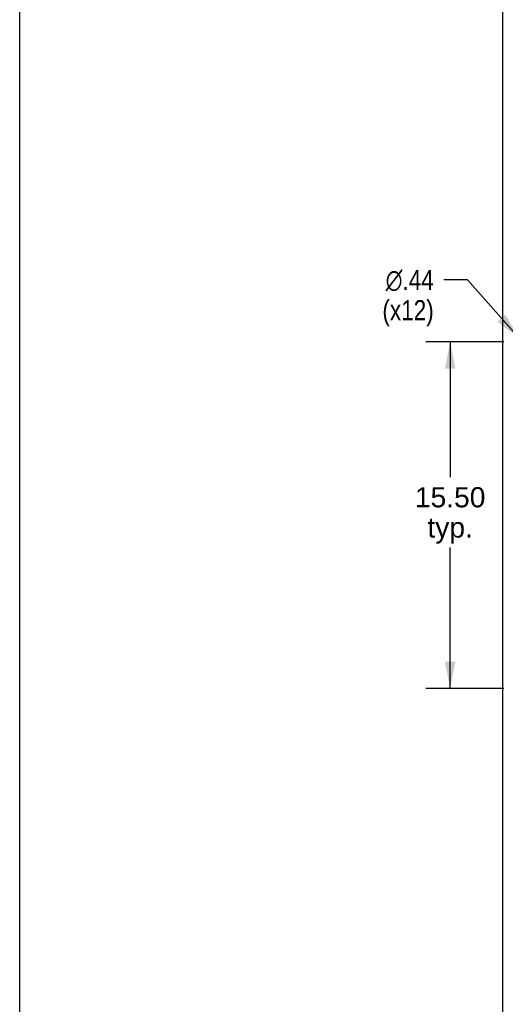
# Model space of a CAD drawing. Header units: inches. Extents: x 0 to 204, y 0 to 132.
# Tile 2 of 99: x 0 to 22, y 43 to 87. Entities that reach past the tile are written whole.
import ezdxf

# ---------------------------------------------------------------- set-up
doc = ezdxf.new("R2010")
doc.units = ezdxf.units.IN
doc.header["$LTSCALE"] = 11.243375
doc.header["$MEASUREMENT"] = 0
doc.layers.get('0').update_dxf_attribs({"linetype": 'CONTINUOUS'})
doc.layers.add('DIMENSIONS', color=7, linetype='CONTINUOUS')
doc.styles.get("Standard").update_dxf_attribs({"font": 'arial.ttf'})
doc.styles.add('TEXTSTYLE_1', font='gdt', dxfattribs={"width": 0.8})
doc.dimstyles.new('DIMSTYLE_1', dxfattribs={"dimtxt": 0.901875, "dimasz": 1.2025, "dimexe": 0.09, "dimexo": 0.07, "dimgap": 0.0375, "dimtad": 0, "dimtih": 1, "dimtoh": 1, "dimzin": 4, "dimdsep": 46, "dimtxsty": 'Standard', "dimblk": '_FILLED', "dimblk1": '_FILLED', "dimblk2": '_FILLED', "dimcen": 0.09, "dimadec": 3, "dimazin": 1, "dimtfac": 1, "dimtdec": 3, "dimtofl": 0, "dimtmove": 0, "dimatfit": 3, "dimldrblk": '_FILLED', "dimfxl": 0, "dimtolj": 1, "dimtzin": 4, "dimarcsym": 0})
doc.dimstyles.new('DIMSTYLE_2', dxfattribs={"dimtxt": 0.901875, "dimasz": 1.2025, "dimexe": 0.09, "dimexo": 0.07, "dimgap": 0.09, "dimtad": 0, "dimtih": 1, "dimtoh": 1, "dimzin": 4, "dimdsep": 46, "dimtxsty": 'Standard', "dimblk": '_FILLED', "dimblk1": '_FILLED', "dimblk2": '_FILLED', "dimcen": 0.09, "dimadec": 3, "dimazin": 1, "dimtfac": 1, "dimtdec": 3, "dimtofl": 0, "dimtmove": 0, "dimatfit": 1, "dimldrblk": '_FILLED', "dimfxl": 0, "dimtolj": 1, "dimtzin": 4, "dimarcsym": 0})

# ---------------------------------------------------------------- blocks, each defined once
blk = doc.blocks.new('_FILLED')
at = {"color": 0, "linetype": 'ByBlock'}
blk.add_solid([(0, 0), (-1, 0.2), (-1, -0.2)], dxfattribs=at)
blk = doc.blocks.new('*D18')
at = {"layer": 'DIMENSIONS', "color": 2, "linetype": 'Continuous'}
for p, q in [((21.633, 72.71), (18.157, 72.71)), ((19.239, 72.71), (19.239, 66.664)), ((19.239, 57.21), (19.239, 63.507)), ((21.633, 57.21), (18.157, 57.21))]:
    blk.add_line(p, q, dxfattribs=at)
at = {"layer": 'DIMENSIONS', "color": 2, "linetype": 'Continuous', "xscale": 1.2025, "yscale": 1.2025, "zscale": 1.2025}
for p, rotation in [((19.239, 72.71), 90), ((19.239, 57.21), 270)]:
    blk.add_blockref('_FILLED', p, dxfattribs=dict(at, rotation=rotation))
at = {"layer": 'DIMENSIONS', "color": 2, "linetype": 'Continuous', "insert": (19.239, 66.213), "char_height": 0.9019, "width": 3.15153, "attachment_point": 2, "line_spacing_factor": 0.9}
blk.add_mtext('15.50\\Ptyp.', dxfattribs=at)
blk = doc.blocks.new('*D19')
at = {"layer": 'DIMENSIONS', "color": 2, "linetype": 'Continuous'}
for p, q in [((20.009, 75.483), (18.957, 75.483)), ((22.329, 72.873), (20.009, 75.483))]:
    blk.add_line(p, q, dxfattribs=at)
at = {"layer": 'DIMENSIONS', "color": 2, "linetype": 'Continuous', "xscale": 1.2025, "yscale": 1.2025, "zscale": 1.2025, "rotation": 311.6388575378}
blk.add_blockref('_FILLED', (22.329, 72.873), dxfattribs=at)
at = {"layer": 'DIMENSIONS', "color": 2, "linetype": 'Continuous', "insert": (18.506, 75.934), "char_height": 0.90187, "width": 2.95261, "attachment_point": 3, "line_spacing_factor": 0.9, "style": 'TEXTSTYLE_1'}
blk.add_mtext('{\\fgdt;n}\\fArial;.44\\P(x12)', dxfattribs=at)

msp = doc.modelspace()

# ---------------------------------------------------------------- linework, layer by layer
at = {"color": 7, "linetype": 'Continuous'}
msp.add_line((0, 0), (0, 132.275), dxfattribs=at)
at = {"color": 3, "linetype": 'Continuous'}
msp.add_line((21.6, 9.564), (21.6, 89.356), dxfattribs=at)

# ---------------------------------------------------------------- dimensions: what is measured, and where the dimension line sits
at = {"layer": 'DIMENSIONS', "color": 2, "linetype": 'Continuous'}
dim = msp.add_diameter_dim_2p(p1=(22.329, 72.873), p2=(22.62, 72.546), text='%%c<>\\P(x12)', dimstyle='DIMSTYLE_2', override={"dimpost": '<>'}, dxfattribs=at)
dim.commit()
dim.dimension.update_dxf_attribs({"geometry": '*D19', "text_midpoint": (17.03, 74.806), "dimtype": 163})
dim = msp.add_linear_dim(base=(19.239, 57.21), p1=(21.703, 72.71), p2=(21.703, 57.21), angle=270, text='<>\\Ptyp.', dimstyle='DIMSTYLE_1', dxfattribs=at)
dim.commit()
dim.dimension.update_dxf_attribs({"geometry": '*D18', "text_midpoint": (19.239, 65.086), "dimtype": 160})

doc.saveas('drawing.dxf')
